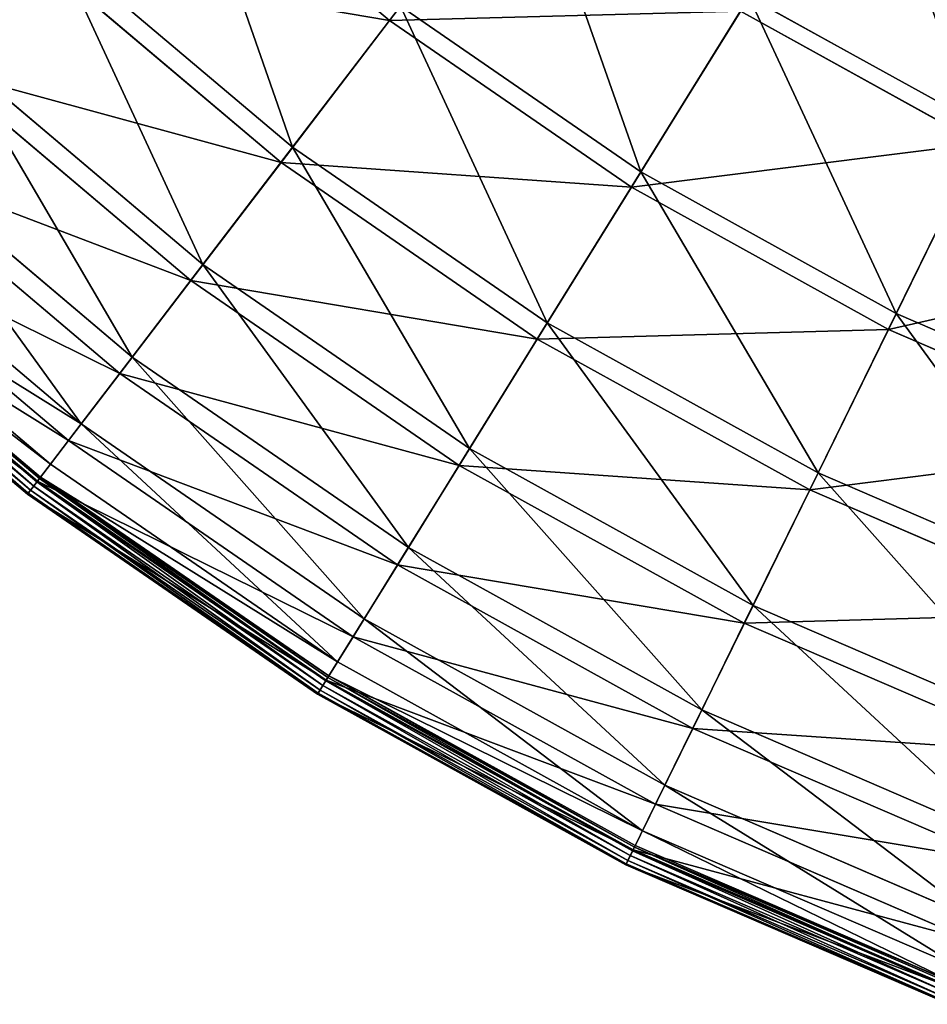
# Model space of a CAD drawing. Extents: x 0 to 1230, y 0 to 270.
# Tile 179 of 245: x 1013 to 1047, y 8 to 46. Entities that reach past the tile are written whole.
import ezdxf

# ---------------------------------------------------------------- set-up
doc = ezdxf.new("R2010")
doc.units = 0
doc.layers.get('0').update_dxf_attribs({"color": 13, "linetype": 'CONTINUOUS'})

# ---------------------------------------------------------------- blocks, each defined once
blk = doc.blocks.new('GROUP_6')
for p, q in [((66.677, 45.566, 74.007), (58.226, 52.708, 74.007)), ((66.677, 45.566, 74.007), (71.411, 51.76, 84.507)), ((54.122, 48.31, 62.412), (63.024, 40.787, 62.412)), ((62.591, 40.22, 62.794), (53.636, 47.789, 62.794)), ((76.141, 39.858, 73.557), (80.221, 46.446, 83.993)), ((80.221, 46.446, 83.993), (89.179, 41.49, 83.993)), ((63.024, 40.787, 62.412), (67.085, 46.1, 73.557)), ((67.085, 46.1, 73.557), (76.141, 39.858, 73.557)), ((79.891, 45.915, 84.507), (75.787, 39.286, 74.007)), ((88.904, 40.929, 84.507), (79.891, 45.915, 84.507)), ((62.591, 40.22, 62.794), (66.677, 45.566, 74.007)), ((75.787, 39.286, 74.007), (66.677, 45.566, 74.007)), ((50.328, 44.244, 50.667), (59.646, 36.368, 50.667)), ((59.192, 35.774, 50.977), (49.818, 43.697, 50.977)), ((85.765, 34.533, 73.557), (89.179, 41.49, 83.993)), ((47.338, 41.04, 38.433), (56.985, 32.886, 38.433)), ((59.646, 36.368, 50.667), (63.024, 40.787, 62.412)), ((63.024, 40.787, 62.412), (72.62, 34.172, 62.412)), ((85.469, 33.93, 74.007), (88.904, 40.929, 84.507)), ((56.515, 32.271, 38.668), (46.81, 40.473, 38.668)), ((59.192, 35.774, 50.977), (62.591, 40.22, 62.794)), ((72.244, 33.565, 62.794), (62.591, 40.22, 62.794)), ((72.62, 34.172, 62.412), (76.141, 39.858, 73.557)), ((76.141, 39.858, 73.557), (85.765, 34.533, 73.557)), ((75.787, 39.286, 74.007), (72.244, 33.565, 62.794)), ((85.469, 33.93, 74.007), (75.787, 39.286, 74.007)), ((45.182, 38.728, 25.83), (55.066, 30.375, 25.83)), ((54.584, 29.744, 25.988), (44.64, 38.148, 25.988)), ((43.88, 37.333, 12.977), (53.906, 28.858, 12.977)), ((53.397, 28.191, 0.024), (43.307, 36.719, 0.024)), ((53.417, 28.218, 13.057), (43.33, 36.744, 13.057)), ((53.491, 28.314, 0.165), (43.413, 36.832, 0.165)), ((43.456, 36.879, 0.363), (53.53, 28.365, 0.363)), ((43.032, 36.424, 0.044), (53.152, 27.871, 0.044)), ((43.167, 36.57, -0.02), (53.273, 28.029, -0.02)), ((56.985, 32.886, 38.433), (59.646, 36.368, 50.667)), ((59.646, 36.368, 50.667), (69.692, 29.443, 50.667)), ((42.906, 36.289, 0.403), (53.039, 27.724, 0.403)), ((42.936, 36.321, 0.199), (53.066, 27.759, 0.199)), ((56.515, 32.271, 38.668), (59.192, 35.774, 50.977)), ((69.298, 28.808, 50.977), (59.192, 35.774, 50.977)), ((82.818, 28.53, 62.412), (85.765, 34.533, 73.557)), ((85.765, 34.533, 73.557), (95.864, 30.177, 73.557)), ((69.692, 29.443, 50.667), (72.62, 34.172, 62.412)), ((72.62, 34.172, 62.412), (82.818, 28.53, 62.412)), ((82.504, 27.889, 62.794), (85.469, 33.93, 74.007)), ((95.629, 29.548, 74.007), (85.469, 33.93, 74.007)), ((72.244, 33.565, 62.794), (69.298, 28.808, 50.977)), ((82.504, 27.889, 62.794), (72.244, 33.565, 62.794)), ((55.066, 30.375, 25.83), (56.985, 32.886, 38.433)), ((56.985, 32.886, 38.433), (67.385, 25.717, 38.433)), ((54.584, 29.744, 25.988), (56.515, 32.271, 38.668)), ((66.977, 25.059, 38.668), (56.515, 32.271, 38.668)), ((53.906, 28.858, 12.977), (55.066, 30.375, 25.83)), ((55.066, 30.375, 25.83), (65.721, 23.03, 25.83)), ((53.417, 28.218, 13.057), (54.584, 29.744, 25.988)), ((65.303, 22.355, 25.988), (54.584, 29.744, 25.988)), ((67.385, 25.717, 38.433), (69.692, 29.443, 50.667)), ((69.692, 29.443, 50.667), (80.368, 23.537, 50.667)), ((53.53, 28.365, 0.363), (53.906, 28.858, 12.977)), ((53.906, 28.858, 12.977), (64.716, 21.407, 12.977)), ((69.298, 28.808, 50.977), (66.977, 25.059, 38.668)), ((80.038, 22.866, 50.977), (69.298, 28.808, 50.977)), ((53.039, 27.724, 0.403), (53.417, 28.218, 13.057)), ((53.397, 28.191, 0.024), (53.273, 28.029, -0.02)), ((53.491, 28.314, 0.165), (53.397, 28.191, 0.024)), ((64.274, 20.694, 0.024), (53.397, 28.191, 0.024)), ((64.292, 20.722, 13.057), (53.417, 28.218, 13.057)), ((53.53, 28.365, 0.363), (53.491, 28.314, 0.165)), ((64.355, 20.825, 0.165), (53.491, 28.314, 0.165)), ((53.53, 28.365, 0.363), (64.389, 20.88, 0.363)), ((80.368, 23.537, 50.667), (82.818, 28.53, 62.412)), ((82.818, 28.53, 62.412), (93.52, 23.914, 62.412)), ((53.066, 27.759, 0.199), (53.152, 27.871, 0.044)), ((53.152, 27.871, 0.044), (53.273, 28.029, -0.02)), ((53.152, 27.871, 0.044), (64.061, 20.35, 0.044)), ((53.273, 28.029, -0.02), (64.166, 20.52, -0.02)), ((80.038, 22.866, 50.977), (82.504, 27.889, 62.794)), ((93.27, 23.246, 62.794), (82.504, 27.889, 62.794)), ((53.039, 27.724, 0.403), (53.066, 27.759, 0.199)), ((53.039, 27.724, 0.403), (63.964, 20.193, 0.403)), ((53.066, 27.759, 0.199), (63.987, 20.231, 0.199)), ((65.721, 23.03, 25.83), (67.385, 25.717, 38.433)), ((67.385, 25.717, 38.433), (78.437, 19.602, 38.433)), ((66.977, 25.059, 38.668), (65.303, 22.355, 25.988)), ((78.096, 18.907, 38.668), (66.977, 25.059, 38.668)), ((78.437, 19.602, 38.433), (80.368, 23.537, 50.667)), ((80.368, 23.537, 50.667), (91.571, 18.705, 50.667)), ((64.716, 21.407, 12.977), (65.721, 23.03, 25.83)), ((65.721, 23.03, 25.83), (77.044, 16.765, 25.83)), ((78.096, 18.907, 38.668), (80.038, 22.866, 50.977)), ((91.309, 18.005, 50.977), (80.038, 22.866, 50.977)), ((65.303, 22.355, 25.988), (64.292, 20.722, 13.057)), ((76.694, 16.053, 25.988), (65.303, 22.355, 25.988)), ((64.389, 20.88, 0.363), (64.716, 21.407, 12.977)), ((64.716, 21.407, 12.977), (76.203, 15.052, 12.977)), ((64.355, 20.825, 0.165), (64.274, 20.694, 0.024)), ((64.389, 20.88, 0.363), (64.355, 20.825, 0.165)), ((75.902, 14.437, 0.165), (64.355, 20.825, 0.165)), ((64.389, 20.88, 0.363), (75.93, 14.495, 0.363)), ((64.292, 20.722, 13.057), (63.964, 20.193, 0.403)), ((64.061, 20.35, 0.044), (64.166, 20.52, -0.02)), ((64.274, 20.694, 0.024), (64.166, 20.52, -0.02)), ((64.166, 20.52, -0.02), (75.743, 14.114, -0.02)), ((75.833, 14.298, 0.024), (64.274, 20.694, 0.024)), ((75.848, 14.329, 13.057), (64.292, 20.722, 13.057)), ((63.964, 20.193, 0.403), (63.987, 20.231, 0.199)), ((63.964, 20.193, 0.403), (75.574, 13.77, 0.403)), ((63.987, 20.231, 0.199), (64.061, 20.35, 0.044)), ((63.987, 20.231, 0.199), (75.594, 13.809, 0.199)), ((64.061, 20.35, 0.044), (75.655, 13.936, 0.044)), ((77.044, 16.765, 25.83), (78.437, 19.602, 38.433)), ((78.437, 19.602, 38.433), (90.035, 14.6, 38.433)), ((76.694, 16.053, 25.988), (78.096, 18.907, 38.668)), ((89.764, 13.875, 38.668), (78.096, 18.907, 38.668)), ((76.203, 15.052, 12.977), (77.044, 16.765, 25.83)), ((77.044, 16.765, 25.83), (88.927, 11.64, 25.83)), ((75.848, 14.329, 13.057), (76.694, 16.053, 25.988)), ((88.649, 10.897, 25.988), (76.694, 16.053, 25.988)), ((75.93, 14.495, 0.363), (76.203, 15.052, 12.977)), ((76.203, 15.052, 12.977), (88.258, 9.852, 12.977)), ((75.93, 14.495, 0.363), (75.902, 14.437, 0.165)), ((75.93, 14.495, 0.363), (88.041, 9.271, 0.363)), ((75.574, 13.77, 0.403), (75.848, 14.329, 13.057)), ((75.655, 13.936, 0.044), (75.743, 14.114, -0.02)), ((75.833, 14.298, 0.024), (75.743, 14.114, -0.02)), ((75.743, 14.114, -0.02), (87.892, 8.875, -0.02)), ((75.902, 14.437, 0.165), (75.833, 14.298, 0.024)), ((87.964, 9.066, 0.024), (75.833, 14.298, 0.024)), ((87.976, 9.098, 13.057), (75.848, 14.329, 13.057)), ((88.018, 9.211, 0.165), (75.902, 14.437, 0.165)), ((75.574, 13.77, 0.403), (75.594, 13.809, 0.199)), ((75.574, 13.77, 0.403), (87.758, 8.515, 0.403)), ((75.594, 13.809, 0.199), (75.655, 13.936, 0.044)), ((75.594, 13.809, 0.199), (87.773, 8.557, 0.199)), ((75.655, 13.936, 0.044), (87.823, 8.688, 0.044))]:
    blk.add_line(p, q)
mesh = blk.add_polyface()
corners = [(71.411, 51.76, 84.507), (58.226, 52.708, 74.007), (66.677, 45.566, 74.007), (63.545, 58.409, 84.507)]
mesh.append_faces([[corners[k] for k in face] for face in [(0, 1, 2), (1, 0, 3)]], dxfattribs={"vtx0": -1})
mesh = blk.add_polyface()
corners = [(41.826, 52.995, 50.667), (54.122, 48.31, 62.412), (50.328, 44.244, 50.667), (46.001, 56.67, 62.412)]
mesh.append_faces([[corners[k] for k in face] for face in [(0, 1, 2), (1, 0, 3)]], dxfattribs={"vtx0": -1})
mesh = blk.add_polyface()
corners = [(53.636, 47.789, 62.794), (41.265, 52.501, 50.977), (49.818, 43.697, 50.977), (45.466, 56.199, 62.794)]
mesh.append_faces([[corners[k] for k in face] for face in [(0, 1, 2), (1, 0, 3)]], dxfattribs={"vtx0": -1})
mesh = blk.add_polyface()
corners = [(84.82, 53.874, 93.62), (89.179, 41.49, 83.993), (80.221, 46.446, 83.993), (93.028, 49.332, 93.62)]
mesh.append_faces([[corners[k] for k in face] for face in [(0, 1, 2), (1, 0, 3)]], dxfattribs={"vtx0": -1})
mesh = blk.add_polyface()
corners = [(58.685, 53.2, 73.557), (63.024, 40.787, 62.412), (54.122, 48.31, 62.412), (67.085, 46.1, 73.557)]
mesh.append_faces([[corners[k] for k in face] for face in [(0, 1, 2), (1, 0, 3)]], dxfattribs={"vtx0": -1})
mesh = blk.add_polyface()
corners = [(88.904, 40.929, 84.507), (84.519, 53.388, 94.193), (79.891, 45.915, 84.507), (92.776, 48.819, 94.193)]
mesh.append_faces([[corners[k] for k in face] for face in [(0, 1, 2), (1, 0, 3)]], dxfattribs={"vtx0": -1})
mesh = blk.add_polyface()
corners = [(66.677, 45.566, 74.007), (53.636, 47.789, 62.794), (62.591, 40.22, 62.794), (58.226, 52.708, 74.007)]
mesh.append_faces([[corners[k] for k in face] for face in [(0, 1, 2), (1, 0, 3)]], dxfattribs={"vtx0": -1})
mesh = blk.add_polyface()
corners = [(71.791, 52.257, 83.993), (76.141, 39.858, 73.557), (67.085, 46.1, 73.557), (80.221, 46.446, 83.993)]
mesh.append_faces([[corners[k] for k in face] for face in [(0, 1, 2), (1, 0, 3)]], dxfattribs={"vtx0": -1})
mesh = blk.add_polyface()
corners = [(79.891, 45.915, 84.507), (66.677, 45.566, 74.007), (75.787, 39.286, 74.007), (71.411, 51.76, 84.507)]
mesh.append_faces([[corners[k] for k in face] for face in [(0, 1, 2), (1, 0, 3)]], dxfattribs={"vtx0": -1})
mesh = blk.add_polyface()
corners = [(54.122, 48.31, 62.412), (59.646, 36.368, 50.667), (50.328, 44.244, 50.667), (63.024, 40.787, 62.412)]
mesh.append_faces([[corners[k] for k in face] for face in [(0, 1, 2), (1, 0, 3)]], dxfattribs={"vtx0": -1})
mesh = blk.add_polyface()
corners = [(62.591, 40.22, 62.794), (49.818, 43.697, 50.977), (59.192, 35.774, 50.977), (53.636, 47.789, 62.794)]
mesh.append_faces([[corners[k] for k in face] for face in [(0, 1, 2), (1, 0, 3)]], dxfattribs={"vtx0": -1})
mesh = blk.add_polyface()
corners = [(80.221, 46.446, 83.993), (85.765, 34.533, 73.557), (76.141, 39.858, 73.557), (89.179, 41.49, 83.993)]
mesh.append_faces([[corners[k] for k in face] for face in [(0, 1, 2), (1, 0, 3)]], dxfattribs={"vtx0": -1})
mesh = blk.add_polyface()
corners = [(67.085, 46.1, 73.557), (72.62, 34.172, 62.412), (63.024, 40.787, 62.412), (76.141, 39.858, 73.557)]
mesh.append_faces([[corners[k] for k in face] for face in [(0, 1, 2), (1, 0, 3)]], dxfattribs={"vtx0": -1})
mesh = blk.add_polyface()
corners = [(88.904, 40.929, 84.507), (75.787, 39.286, 74.007), (85.469, 33.93, 74.007), (79.891, 45.915, 84.507)]
mesh.append_faces([[corners[k] for k in face] for face in [(0, 1, 2), (1, 0, 3)]], dxfattribs={"vtx0": -1})
mesh = blk.add_polyface()
corners = [(75.787, 39.286, 74.007), (62.591, 40.22, 62.794), (72.244, 33.565, 62.794), (66.677, 45.566, 74.007)]
mesh.append_faces([[corners[k] for k in face] for face in [(0, 1, 2), (1, 0, 3)]], dxfattribs={"vtx0": -1})
mesh = blk.add_polyface()
corners = [(50.328, 44.244, 50.667), (56.985, 32.886, 38.433), (47.338, 41.04, 38.433), (59.646, 36.368, 50.667)]
mesh.append_faces([[corners[k] for k in face] for face in [(0, 1, 2), (1, 0, 3)]], dxfattribs={"vtx0": -1})
mesh = blk.add_polyface()
corners = [(59.192, 35.774, 50.977), (46.81, 40.473, 38.668), (56.515, 32.271, 38.668), (49.818, 43.697, 50.977)]
mesh.append_faces([[corners[k] for k in face] for face in [(0, 1, 2), (1, 0, 3)]], dxfattribs={"vtx0": -1})
mesh = blk.add_polyface()
corners = [(89.179, 41.49, 83.993), (95.864, 30.177, 73.557), (85.765, 34.533, 73.557), (98.58, 37.435, 83.993)]
mesh.append_faces([[corners[k] for k in face] for face in [(0, 1, 2), (1, 0, 3)]], dxfattribs={"vtx0": -1})
mesh = blk.add_polyface()
corners = [(47.338, 41.04, 38.433), (55.066, 30.375, 25.83), (45.182, 38.728, 25.83), (56.985, 32.886, 38.433)]
mesh.append_faces([[corners[k] for k in face] for face in [(0, 1, 2), (1, 0, 3)]], dxfattribs={"vtx0": -1})
mesh = blk.add_polyface()
corners = [(63.024, 40.787, 62.412), (69.692, 29.443, 50.667), (59.646, 36.368, 50.667), (72.62, 34.172, 62.412)]
mesh.append_faces([[corners[k] for k in face] for face in [(0, 1, 2), (1, 0, 3)]], dxfattribs={"vtx0": -1})
mesh = blk.add_polyface()
corners = [(98.361, 36.85, 84.507), (85.469, 33.93, 74.007), (95.629, 29.548, 74.007), (88.904, 40.929, 84.507)]
mesh.append_faces([[corners[k] for k in face] for face in [(0, 1, 2), (1, 0, 3)]], dxfattribs={"vtx0": -1})
mesh = blk.add_polyface()
corners = [(56.515, 32.271, 38.668), (44.64, 38.148, 25.988), (54.584, 29.744, 25.988), (46.81, 40.473, 38.668)]
mesh.append_faces([[corners[k] for k in face] for face in [(0, 1, 2), (1, 0, 3)]], dxfattribs={"vtx0": -1})
mesh = blk.add_polyface()
corners = [(72.244, 33.565, 62.794), (59.192, 35.774, 50.977), (69.298, 28.808, 50.977), (62.591, 40.22, 62.794)]
mesh.append_faces([[corners[k] for k in face] for face in [(0, 1, 2), (1, 0, 3)]], dxfattribs={"vtx0": -1})
mesh = blk.add_polyface()
corners = [(76.141, 39.858, 73.557), (82.818, 28.53, 62.412), (72.62, 34.172, 62.412), (85.765, 34.533, 73.557)]
mesh.append_faces([[corners[k] for k in face] for face in [(0, 1, 2), (1, 0, 3)]], dxfattribs={"vtx0": -1})
mesh = blk.add_polyface()
corners = [(85.469, 33.93, 74.007), (72.244, 33.565, 62.794), (82.504, 27.889, 62.794), (75.787, 39.286, 74.007)]
mesh.append_faces([[corners[k] for k in face] for face in [(0, 1, 2), (1, 0, 3)]], dxfattribs={"vtx0": -1})
mesh = blk.add_polyface()
corners = [(43.88, 37.333, 12.977), (55.066, 30.375, 25.83), (53.906, 28.858, 12.977), (45.182, 38.728, 25.83)]
mesh.append_faces([[corners[k] for k in face] for face in [(0, 1, 2), (1, 0, 3)]], dxfattribs={"vtx0": -1})
mesh = blk.add_polyface()
corners = [(54.584, 29.744, 25.988), (43.33, 36.744, 13.057), (53.417, 28.218, 13.057), (44.64, 38.148, 25.988)]
mesh.append_faces([[corners[k] for k in face] for face in [(0, 1, 2), (1, 0, 3)]], dxfattribs={"vtx0": -1})
mesh = blk.add_polyface()
corners = [(43.456, 36.879, 0.363), (53.906, 28.858, 12.977), (53.53, 28.365, 0.363), (43.88, 37.333, 12.977)]
mesh.append_faces([[corners[k] for k in face] for face in [(0, 1, 2), (1, 0, 3)]], dxfattribs={"vtx0": -1})
mesh = blk.add_polyface()
corners = [(53.417, 28.218, 13.057), (42.906, 36.289, 0.403), (53.039, 27.724, 0.403), (43.33, 36.744, 13.057)]
mesh.append_faces([[corners[k] for k in face] for face in [(0, 1, 2), (1, 0, 3)]], dxfattribs={"vtx0": -1})
mesh = blk.add_polyface()
corners = [(43.307, 36.719, 0.024), (53.273, 28.029, -0.02), (43.167, 36.57, -0.02), (53.397, 28.191, 0.024)]
mesh.append_faces([[corners[k] for k in face] for face in [(0, 1, 2), (1, 0, 3)]], dxfattribs={"vtx0": -1})
mesh = blk.add_polyface()
corners = [(43.413, 36.832, 0.165), (53.397, 28.191, 0.024), (43.307, 36.719, 0.024), (53.491, 28.314, 0.165)]
mesh.append_faces([[corners[k] for k in face] for face in [(0, 1, 2), (1, 0, 3)]], dxfattribs={"vtx0": -1})
mesh = blk.add_polyface()
corners = [(43.456, 36.879, 0.363), (53.491, 28.314, 0.165), (43.413, 36.832, 0.165), (53.53, 28.365, 0.363)]
mesh.append_faces([[corners[k] for k in face] for face in [(0, 1, 2), (1, 0, 3)]], dxfattribs={"vtx0": -1})
mesh = blk.add_polyface()
corners = [(43.032, 36.424, 0.044), (53.066, 27.759, 0.199), (42.936, 36.321, 0.199), (53.152, 27.871, 0.044)]
mesh.append_faces([[corners[k] for k in face] for face in [(0, 1, 2), (1, 0, 3)]], dxfattribs={"vtx0": -1})
mesh = blk.add_polyface()
corners = [(43.167, 36.57, -0.02), (53.152, 27.871, 0.044), (43.032, 36.424, 0.044), (53.273, 28.029, -0.02)]
mesh.append_faces([[corners[k] for k in face] for face in [(0, 1, 2), (1, 0, 3)]], dxfattribs={"vtx0": -1})
mesh = blk.add_polyface()
corners = [(59.646, 36.368, 50.667), (67.385, 25.717, 38.433), (56.985, 32.886, 38.433), (69.692, 29.443, 50.667)]
mesh.append_faces([[corners[k] for k in face] for face in [(0, 1, 2), (1, 0, 3)]], dxfattribs={"vtx0": -1})
mesh = blk.add_polyface()
corners = [(53.039, 27.724, 0.403), (42.936, 36.321, 0.199), (53.066, 27.759, 0.199), (42.906, 36.289, 0.403)]
mesh.append_faces([[corners[k] for k in face] for face in [(0, 1, 2), (1, 0, 3)]], dxfattribs={"vtx0": -1})
mesh = blk.add_polyface()
corners = [(69.298, 28.808, 50.977), (56.515, 32.271, 38.668), (66.977, 25.059, 38.668), (59.192, 35.774, 50.977)]
mesh.append_faces([[corners[k] for k in face] for face in [(0, 1, 2), (1, 0, 3)]], dxfattribs={"vtx0": -1})
mesh = blk.add_polyface()
corners = [(85.765, 34.533, 73.557), (93.52, 23.914, 62.412), (82.818, 28.53, 62.412), (95.864, 30.177, 73.557)]
mesh.append_faces([[corners[k] for k in face] for face in [(0, 1, 2), (1, 0, 3)]], dxfattribs={"vtx0": -1})
mesh = blk.add_polyface()
corners = [(72.62, 34.172, 62.412), (80.368, 23.537, 50.667), (69.692, 29.443, 50.667), (82.818, 28.53, 62.412)]
mesh.append_faces([[corners[k] for k in face] for face in [(0, 1, 2), (1, 0, 3)]], dxfattribs={"vtx0": -1})
mesh = blk.add_polyface()
corners = [(95.629, 29.548, 74.007), (82.504, 27.889, 62.794), (93.27, 23.246, 62.794), (85.469, 33.93, 74.007)]
mesh.append_faces([[corners[k] for k in face] for face in [(0, 1, 2), (1, 0, 3)]], dxfattribs={"vtx0": -1})
mesh = blk.add_polyface()
corners = [(82.504, 27.889, 62.794), (69.298, 28.808, 50.977), (80.038, 22.866, 50.977), (72.244, 33.565, 62.794)]
mesh.append_faces([[corners[k] for k in face] for face in [(0, 1, 2), (1, 0, 3)]], dxfattribs={"vtx0": -1})
mesh = blk.add_polyface()
corners = [(56.985, 32.886, 38.433), (65.721, 23.03, 25.83), (55.066, 30.375, 25.83), (67.385, 25.717, 38.433)]
mesh.append_faces([[corners[k] for k in face] for face in [(0, 1, 2), (1, 0, 3)]], dxfattribs={"vtx0": -1})
mesh = blk.add_polyface()
corners = [(66.977, 25.059, 38.668), (54.584, 29.744, 25.988), (65.303, 22.355, 25.988), (56.515, 32.271, 38.668)]
mesh.append_faces([[corners[k] for k in face] for face in [(0, 1, 2), (1, 0, 3)]], dxfattribs={"vtx0": -1})
mesh = blk.add_polyface()
corners = [(55.066, 30.375, 25.83), (64.716, 21.407, 12.977), (53.906, 28.858, 12.977), (65.721, 23.03, 25.83)]
mesh.append_faces([[corners[k] for k in face] for face in [(0, 1, 2), (1, 0, 3)]], dxfattribs={"vtx0": -1})
mesh = blk.add_polyface()
corners = [(65.303, 22.355, 25.988), (53.417, 28.218, 13.057), (64.292, 20.722, 13.057), (54.584, 29.744, 25.988)]
mesh.append_faces([[corners[k] for k in face] for face in [(0, 1, 2), (1, 0, 3)]], dxfattribs={"vtx0": -1})
mesh = blk.add_polyface()
corners = [(69.692, 29.443, 50.667), (78.437, 19.602, 38.433), (67.385, 25.717, 38.433), (80.368, 23.537, 50.667)]
mesh.append_faces([[corners[k] for k in face] for face in [(0, 1, 2), (1, 0, 3)]], dxfattribs={"vtx0": -1})
mesh = blk.add_polyface()
corners = [(53.53, 28.365, 0.363), (64.716, 21.407, 12.977), (64.389, 20.88, 0.363), (53.906, 28.858, 12.977)]
mesh.append_faces([[corners[k] for k in face] for face in [(0, 1, 2), (1, 0, 3)]], dxfattribs={"vtx0": -1})
mesh = blk.add_polyface()
corners = [(80.038, 22.866, 50.977), (66.977, 25.059, 38.668), (78.096, 18.907, 38.668), (69.298, 28.808, 50.977)]
mesh.append_faces([[corners[k] for k in face] for face in [(0, 1, 2), (1, 0, 3)]], dxfattribs={"vtx0": -1})
mesh = blk.add_polyface()
corners = [(64.292, 20.722, 13.057), (53.039, 27.724, 0.403), (63.964, 20.193, 0.403), (53.417, 28.218, 13.057)]
mesh.append_faces([[corners[k] for k in face] for face in [(0, 1, 2), (1, 0, 3)]], dxfattribs={"vtx0": -1})
mesh = blk.add_polyface()
corners = [(53.397, 28.191, 0.024), (64.166, 20.52, -0.02), (53.273, 28.029, -0.02), (64.274, 20.694, 0.024)]
mesh.append_faces([[corners[k] for k in face] for face in [(0, 1, 2), (1, 0, 3)]], dxfattribs={"vtx0": -1})
mesh = blk.add_polyface()
corners = [(53.491, 28.314, 0.165), (64.274, 20.694, 0.024), (53.397, 28.191, 0.024), (64.355, 20.825, 0.165)]
mesh.append_faces([[corners[k] for k in face] for face in [(0, 1, 2), (1, 0, 3)]], dxfattribs={"vtx0": -1})
mesh = blk.add_polyface()
corners = [(53.491, 28.314, 0.165), (64.389, 20.88, 0.363), (64.355, 20.825, 0.165), (53.53, 28.365, 0.363)]
mesh.append_faces([[corners[k] for k in face] for face in [(0, 1, 2), (1, 0, 3)]], dxfattribs={"vtx0": -1})
mesh = blk.add_polyface()
corners = [(82.818, 28.53, 62.412), (91.571, 18.705, 50.667), (80.368, 23.537, 50.667), (93.52, 23.914, 62.412)]
mesh.append_faces([[corners[k] for k in face] for face in [(0, 1, 2), (1, 0, 3)]], dxfattribs={"vtx0": -1})
mesh = blk.add_polyface()
corners = [(53.152, 27.871, 0.044), (63.987, 20.231, 0.199), (53.066, 27.759, 0.199), (64.061, 20.35, 0.044)]
mesh.append_faces([[corners[k] for k in face] for face in [(0, 1, 2), (1, 0, 3)]], dxfattribs={"vtx0": -1})
mesh = blk.add_polyface()
corners = [(53.273, 28.029, -0.02), (64.061, 20.35, 0.044), (53.152, 27.871, 0.044), (64.166, 20.52, -0.02)]
mesh.append_faces([[corners[k] for k in face] for face in [(0, 1, 2), (1, 0, 3)]], dxfattribs={"vtx0": -1})
mesh = blk.add_polyface()
corners = [(93.27, 23.246, 62.794), (80.038, 22.866, 50.977), (91.309, 18.005, 50.977), (82.504, 27.889, 62.794)]
mesh.append_faces([[corners[k] for k in face] for face in [(0, 1, 2), (1, 0, 3)]], dxfattribs={"vtx0": -1})
mesh = blk.add_polyface()
corners = [(63.964, 20.193, 0.403), (53.066, 27.759, 0.199), (63.987, 20.231, 0.199), (53.039, 27.724, 0.403)]
mesh.append_faces([[corners[k] for k in face] for face in [(0, 1, 2), (1, 0, 3)]], dxfattribs={"vtx0": -1})
mesh = blk.add_polyface()
corners = [(67.385, 25.717, 38.433), (77.044, 16.765, 25.83), (65.721, 23.03, 25.83), (78.437, 19.602, 38.433)]
mesh.append_faces([[corners[k] for k in face] for face in [(0, 1, 2), (1, 0, 3)]], dxfattribs={"vtx0": -1})
mesh = blk.add_polyface()
corners = [(78.096, 18.907, 38.668), (65.303, 22.355, 25.988), (76.694, 16.053, 25.988), (66.977, 25.059, 38.668)]
mesh.append_faces([[corners[k] for k in face] for face in [(0, 1, 2), (1, 0, 3)]], dxfattribs={"vtx0": -1})
mesh = blk.add_polyface()
corners = [(80.368, 23.537, 50.667), (90.035, 14.6, 38.433), (78.437, 19.602, 38.433), (91.571, 18.705, 50.667)]
mesh.append_faces([[corners[k] for k in face] for face in [(0, 1, 2), (1, 0, 3)]], dxfattribs={"vtx0": -1})
mesh = blk.add_polyface()
corners = [(65.721, 23.03, 25.83), (76.203, 15.052, 12.977), (64.716, 21.407, 12.977), (77.044, 16.765, 25.83)]
mesh.append_faces([[corners[k] for k in face] for face in [(0, 1, 2), (1, 0, 3)]], dxfattribs={"vtx0": -1})
mesh = blk.add_polyface()
corners = [(91.309, 18.005, 50.977), (78.096, 18.907, 38.668), (89.764, 13.875, 38.668), (80.038, 22.866, 50.977)]
mesh.append_faces([[corners[k] for k in face] for face in [(0, 1, 2), (1, 0, 3)]], dxfattribs={"vtx0": -1})
mesh = blk.add_polyface()
corners = [(76.694, 16.053, 25.988), (64.292, 20.722, 13.057), (75.848, 14.329, 13.057), (65.303, 22.355, 25.988)]
mesh.append_faces([[corners[k] for k in face] for face in [(0, 1, 2), (1, 0, 3)]], dxfattribs={"vtx0": -1})
mesh = blk.add_polyface()
corners = [(64.389, 20.88, 0.363), (76.203, 15.052, 12.977), (75.93, 14.495, 0.363), (64.716, 21.407, 12.977)]
mesh.append_faces([[corners[k] for k in face] for face in [(0, 1, 2), (1, 0, 3)]], dxfattribs={"vtx0": -1})
mesh = blk.add_polyface()
corners = [(64.355, 20.825, 0.165), (75.833, 14.298, 0.024), (64.274, 20.694, 0.024), (75.902, 14.437, 0.165)]
mesh.append_faces([[corners[k] for k in face] for face in [(0, 1, 2), (1, 0, 3)]], dxfattribs={"vtx0": -1})
mesh = blk.add_polyface()
corners = [(64.389, 20.88, 0.363), (75.902, 14.437, 0.165), (64.355, 20.825, 0.165), (75.93, 14.495, 0.363)]
mesh.append_faces([[corners[k] for k in face] for face in [(0, 1, 2), (1, 0, 3)]], dxfattribs={"vtx0": -1})
mesh = blk.add_polyface()
corners = [(75.848, 14.329, 13.057), (63.964, 20.193, 0.403), (75.574, 13.77, 0.403), (64.292, 20.722, 13.057)]
mesh.append_faces([[corners[k] for k in face] for face in [(0, 1, 2), (1, 0, 3)]], dxfattribs={"vtx0": -1})
mesh = blk.add_polyface()
corners = [(64.166, 20.52, -0.02), (75.655, 13.936, 0.044), (64.061, 20.35, 0.044), (75.743, 14.114, -0.02)]
mesh.append_faces([[corners[k] for k in face] for face in [(0, 1, 2), (1, 0, 3)]], dxfattribs={"vtx0": -1})
mesh = blk.add_polyface()
corners = [(64.274, 20.694, 0.024), (75.743, 14.114, -0.02), (64.166, 20.52, -0.02), (75.833, 14.298, 0.024)]
mesh.append_faces([[corners[k] for k in face] for face in [(0, 1, 2), (1, 0, 3)]], dxfattribs={"vtx0": -1})
mesh = blk.add_polyface()
corners = [(75.594, 13.809, 0.199), (63.964, 20.193, 0.403), (63.987, 20.231, 0.199), (75.574, 13.77, 0.403)]
mesh.append_faces([[corners[k] for k in face] for face in [(0, 1, 2), (1, 0, 3)]], dxfattribs={"vtx0": -1})
mesh = blk.add_polyface()
corners = [(64.061, 20.35, 0.044), (75.594, 13.809, 0.199), (63.987, 20.231, 0.199), (75.655, 13.936, 0.044)]
mesh.append_faces([[corners[k] for k in face] for face in [(0, 1, 2), (1, 0, 3)]], dxfattribs={"vtx0": -1})
mesh = blk.add_polyface()
corners = [(78.437, 19.602, 38.433), (88.927, 11.64, 25.83), (77.044, 16.765, 25.83), (90.035, 14.6, 38.433)]
mesh.append_faces([[corners[k] for k in face] for face in [(0, 1, 2), (1, 0, 3)]], dxfattribs={"vtx0": -1})
mesh = blk.add_polyface()
corners = [(89.764, 13.875, 38.668), (76.694, 16.053, 25.988), (88.649, 10.897, 25.988), (78.096, 18.907, 38.668)]
mesh.append_faces([[corners[k] for k in face] for face in [(0, 1, 2), (1, 0, 3)]], dxfattribs={"vtx0": -1})
mesh = blk.add_polyface()
corners = [(77.044, 16.765, 25.83), (88.258, 9.852, 12.977), (76.203, 15.052, 12.977), (88.927, 11.64, 25.83)]
mesh.append_faces([[corners[k] for k in face] for face in [(0, 1, 2), (1, 0, 3)]], dxfattribs={"vtx0": -1})
mesh = blk.add_polyface()
corners = [(88.649, 10.897, 25.988), (75.848, 14.329, 13.057), (87.976, 9.098, 13.057), (76.694, 16.053, 25.988)]
mesh.append_faces([[corners[k] for k in face] for face in [(0, 1, 2), (1, 0, 3)]], dxfattribs={"vtx0": -1})
mesh = blk.add_polyface()
corners = [(76.203, 15.052, 12.977), (88.041, 9.271, 0.363), (75.93, 14.495, 0.363), (88.258, 9.852, 12.977)]
mesh.append_faces([[corners[k] for k in face] for face in [(0, 1, 2), (1, 0, 3)]], dxfattribs={"vtx0": -1})
mesh = blk.add_polyface()
corners = [(75.902, 14.437, 0.165), (88.041, 9.271, 0.363), (88.018, 9.211, 0.165), (75.93, 14.495, 0.363)]
mesh.append_faces([[corners[k] for k in face] for face in [(0, 1, 2), (1, 0, 3)]], dxfattribs={"vtx0": -1})
mesh = blk.add_polyface()
corners = [(87.976, 9.098, 13.057), (75.574, 13.77, 0.403), (87.758, 8.515, 0.403), (75.848, 14.329, 13.057)]
mesh.append_faces([[corners[k] for k in face] for face in [(0, 1, 2), (1, 0, 3)]], dxfattribs={"vtx0": -1})
mesh = blk.add_polyface()
corners = [(75.743, 14.114, -0.02), (87.823, 8.688, 0.044), (75.655, 13.936, 0.044), (87.892, 8.875, -0.02)]
mesh.append_faces([[corners[k] for k in face] for face in [(0, 1, 2), (1, 0, 3)]], dxfattribs={"vtx0": -1})
mesh = blk.add_polyface()
corners = [(75.833, 14.298, 0.024), (87.892, 8.875, -0.02), (75.743, 14.114, -0.02), (87.964, 9.066, 0.024)]
mesh.append_faces([[corners[k] for k in face] for face in [(0, 1, 2), (1, 0, 3)]], dxfattribs={"vtx0": -1})
mesh = blk.add_polyface()
corners = [(75.902, 14.437, 0.165), (87.964, 9.066, 0.024), (75.833, 14.298, 0.024), (88.018, 9.211, 0.165)]
mesh.append_faces([[corners[k] for k in face] for face in [(0, 1, 2), (1, 0, 3)]], dxfattribs={"vtx0": -1})
mesh = blk.add_polyface()
corners = [(87.758, 8.515, 0.403), (75.594, 13.809, 0.199), (87.773, 8.557, 0.199), (75.574, 13.77, 0.403)]
mesh.append_faces([[corners[k] for k in face] for face in [(0, 1, 2), (1, 0, 3)]], dxfattribs={"vtx0": -1})
mesh = blk.add_polyface()
corners = [(87.773, 8.557, 0.199), (75.655, 13.936, 0.044), (87.823, 8.688, 0.044), (75.594, 13.809, 0.199)]
mesh.append_faces([[corners[k] for k in face] for face in [(0, 1, 2), (1, 0, 3)]], dxfattribs={"vtx0": -1})
blk = doc.blocks.new('COMPONENT_3')
blk.add_blockref('GROUP_6', (0, 0))
blk = doc.blocks.new('GROUP_25')
blk.add_blockref('COMPONENT_3', (959.98, -0.02, 0.02))

msp = doc.modelspace()

# ---------------------------------------------------------------- block references
msp.add_blockref('GROUP_25', (0, 0))

doc.saveas('drawing.dxf')
